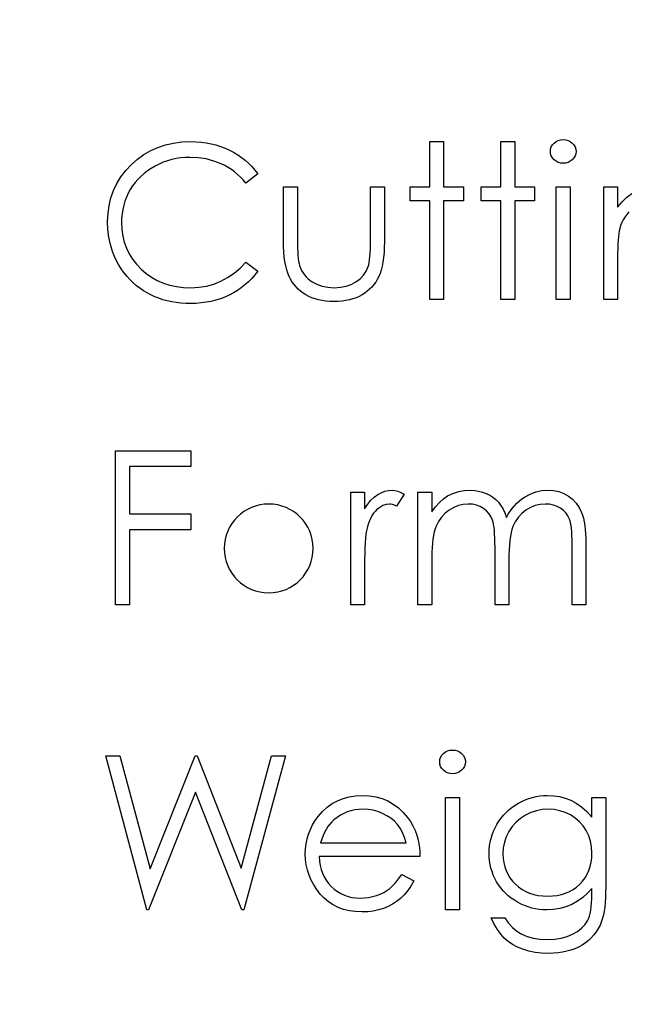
# Model space of a CAD drawing. Header units: inches. Extents: x 0.1 to 87.3, y 0.1 to 33.9.
# Tile 122 of 174: x 48.448 to 48.941, y 23.079 to 23.878. Entities that reach past the tile are written whole.
import ezdxf

# ---------------------------------------------------------------- set-up
doc = ezdxf.new("R2010")
doc.units = ezdxf.units.IN
doc.header["$MEASUREMENT"] = 0
doc.layers.add('DIMENSIONS', color=171, linetype='Continuous')
doc.styles.add('SLDTEXTSTYLE0', font='TXT', dxfattribs={"width": 0.75})
doc.dimstyles.new('SLDDIMSTYLE0', dxfattribs={"dimtxt": 0.125, "dimasz": 0.13, "dimexe": 0, "dimexo": 0.0625, "dimgap": 0.03125, "dimtad": 0, "dimtih": 1, "dimtoh": 1, "dimdec": 4, "dimrnd": 1e-09, "dimzin": 4, "dimdsep": 46, "dimtxsty": 'SLDTEXTSTYLE0', "dimsah": 1, "dimcen": 0.09, "dimadec": 0, "dimazin": 1, "dimtfac": 1, "dimtdec": 4, "dimtofl": 0, "dimtmove": 0, "dimatfit": 3, "dimfxl": 1, "dimfrac": 2, "dimtolj": 1, "dimtzin": 12, "dimarcsym": 0})

# ---------------------------------------------------------------- blocks, each defined once
blk = doc.blocks.new('_D')
at = {"layer": 'DIMENSIONS'}
for p, q in [((48.16177, 20.43835), (48.16177, 26.74835)), ((48.16177, 19.64679), (48.16177, 20.43835)), ((48.41177, 19.64679), (48.16177, 19.64679))]:
    blk.add_line(p, q, dxfattribs=at)
for points in [[(48.16177, 26.74835), (48.14177, 26.61835), (48.18177, 26.61835)], [(48.16177, 20.43835), (48.18177, 20.56835), (48.14177, 20.56835)]]:
    blk.add_solid(points, dxfattribs=at)
at = {"layer": 'DIMENSIONS', "char_height": 0.125, "attachment_point": 1, "style": 'SLDTEXTSTYLE0'}
for s, insert in [('6.3100', (48.41177, 19.80792)), ('COIL', (48.46837, 19.60949))]:
    blk.add_mtext(s, dxfattribs=dict(at, insert=insert))

msp = doc.modelspace()

# ---------------------------------------------------------------- linework, layer by layer
at = {"color": 7, "linetype": 'Continuous'}
msp.add_line((48.64985, 23.49616), (48.64985, 23.49616), dxfattribs=at)
at = {"color": 7, "linetype": 'Continuous', "flags": 128}
for points in [[(48.64098, 23.75297), (48.63117, 23.74546), (48.63117, 23.74546), (48.62904, 23.74794), (48.62681, 23.75027), (48.62448, 23.75245), (48.62205, 23.75448), (48.6195, 23.75633), (48.61687, 23.75803), (48.61412, 23.75958), (48.61126, 23.76099), (48.6053, 23.76331), (48.59907, 23.76497), (48.59256, 23.76597), (48.58575, 23.76629), (48.58575, 23.76629), (48.58199, 23.76619), (48.57828, 23.76584), (48.57465, 23.76529), (48.57112, 23.76452), (48.56762, 23.76351), (48.56421, 23.76231), (48.56088, 23.76086), (48.5576, 23.75921), (48.55445, 23.75736), (48.55149, 23.75535), (48.54871, 23.7532), (48.54611, 23.75089), (48.54368, 23.74844), (48.54145, 23.74584), (48.5394, 23.74306), (48.53752, 23.74015), (48.53584, 23.73712), (48.53441, 23.73399), (48.53319, 23.73079), (48.53218, 23.72746), (48.53141, 23.72405), (48.53086, 23.72057), (48.53051, 23.71697), (48.53041, 23.71328), (48.53041, 23.71328), (48.53066, 23.70775), (48.53141, 23.70247), (48.53264, 23.69741), (48.53439, 23.6926), (48.53662, 23.68799), (48.53937, 23.68364), (48.5426, 23.67951), (48.54633, 23.67562), (48.55044, 23.67209), (48.55482, 23.66901), (48.55945, 23.66643), (48.56434, 23.66431), (48.56949, 23.66265), (48.5749, 23.66148), (48.58059, 23.66075), (48.58652, 23.66053), (48.58652, 23.66053), (48.59306, 23.66085), (48.59932, 23.66183), (48.6053, 23.66345), (48.61104, 23.66573), (48.61647, 23.66866), (48.62165, 23.67224), (48.62654, 23.67648), (48.63117, 23.68136), (48.63117, 23.68136), (48.64098, 23.67392), (48.64098, 23.67392), (48.63858, 23.67089), (48.63603, 23.66801), (48.63335, 23.66533), (48.63052, 23.66283), (48.62754, 23.66048), (48.62441, 23.65832), (48.62113, 23.65634), (48.61772, 23.65454), (48.61419, 23.65294), (48.61056, 23.65156), (48.60683, 23.65038), (48.60297, 23.64941), (48.59904, 23.64866), (48.59499, 23.64813), (48.59085, 23.6478), (48.5866, 23.6477), (48.5866, 23.6477), (48.58257, 23.64778), (48.57863, 23.64806), (48.57483, 23.64848), (48.57112, 23.64908), (48.56752, 23.64983), (48.56404, 23.65078), (48.56066, 23.65189), (48.55738, 23.65316), (48.5542, 23.65462), (48.55114, 23.65624), (48.54819, 23.65805), (48.54533, 23.66), (48.5426, 23.66213), (48.53997, 23.66443), (48.53744, 23.66691), (48.53504, 23.66956), (48.53504, 23.66956), (48.53133, 23.6743), (48.5281, 23.67928), (48.52537, 23.68449), (48.52315, 23.68995), (48.52142, 23.69563), (48.52019, 23.70157), (48.51944, 23.70773), (48.51919, 23.71414), (48.51919, 23.71414), (48.51949, 23.72087), (48.52039, 23.72733), (48.52189, 23.73352), (48.524, 23.73943), (48.52668, 23.74506), (48.52998, 23.75044), (48.53386, 23.75553), (48.53837, 23.76036), (48.54333, 23.76477), (48.54856, 23.76857), (48.55412, 23.77178), (48.55998, 23.77443), (48.56614, 23.77649), (48.5726, 23.77794), (48.57939, 23.77881), (48.58645, 23.77911), (48.58645, 23.77911), (48.59075, 23.77901), (48.59496, 23.77869), (48.59904, 23.77814), (48.60302, 23.77739), (48.6069, 23.77644), (48.61069, 23.77523), (48.61437, 23.77383), (48.61792, 23.77223), (48.62135, 23.77043), (48.62463, 23.76845), (48.62776, 23.76629), (48.63072, 23.76399), (48.63352, 23.76149), (48.63618, 23.75883), (48.63866, 23.75598), (48.64098, 23.75297)], [(48.78041, 23.77911), (48.79163, 23.77911), (48.79163, 23.77911), (48.79163, 23.74226), (48.79163, 23.74226), (48.80765, 23.74226), (48.80765, 23.74226), (48.80765, 23.73104), (48.80765, 23.73104), (48.79163, 23.73104), (48.79163, 23.73104), (48.79163, 23.65091), (48.79163, 23.65091), (48.78041, 23.65091), (48.78041, 23.65091), (48.78041, 23.73104), (48.78041, 23.73104), (48.76438, 23.73104), (48.76438, 23.73104), (48.76438, 23.74226), (48.76438, 23.74226), (48.78041, 23.74226), (48.78041, 23.74226), (48.78041, 23.77911)], [(48.8381, 23.77911), (48.84932, 23.77911), (48.84932, 23.77911), (48.84932, 23.74226), (48.84932, 23.74226), (48.86534, 23.74226), (48.86534, 23.74226), (48.86534, 23.73104), (48.86534, 23.73104), (48.84932, 23.73104), (48.84932, 23.73104), (48.84932, 23.65091), (48.84932, 23.65091), (48.8381, 23.65091), (48.8381, 23.65091), (48.8381, 23.73104), (48.8381, 23.73104), (48.82207, 23.73104), (48.82207, 23.73104), (48.82207, 23.74226), (48.82207, 23.74226), (48.8381, 23.74226), (48.8381, 23.74226), (48.8381, 23.77911)], [(48.88853, 23.78072), (48.89061, 23.78054), (48.89254, 23.78002), (48.89431, 23.77911), (48.89592, 23.77789), (48.89727, 23.77641), (48.89822, 23.77476), (48.8988, 23.77298), (48.899, 23.77105), (48.899, 23.77105), (48.8988, 23.76917), (48.89822, 23.76742), (48.89727, 23.76579), (48.89592, 23.76432), (48.89431, 23.76309), (48.89254, 23.76219), (48.89061, 23.76166), (48.88853, 23.76149), (48.88853, 23.76149), (48.88648, 23.76166), (48.8846, 23.76219), (48.88282, 23.76309), (48.88122, 23.76432), (48.87989, 23.76579), (48.87894, 23.76742), (48.87836, 23.76917), (48.87816, 23.77105), (48.87816, 23.77105), (48.87836, 23.77298), (48.87894, 23.77476), (48.87989, 23.77641), (48.88122, 23.77789), (48.88282, 23.77911), (48.8846, 23.78002), (48.88648, 23.78054), (48.88853, 23.78072)], [(48.66182, 23.74226), (48.67304, 23.74226), (48.67304, 23.74226), (48.67304, 23.69989), (48.67304, 23.69989), (48.67306, 23.69616), (48.67314, 23.69275), (48.67329, 23.68962), (48.67349, 23.68679), (48.67374, 23.68429), (48.67404, 23.68206), (48.67439, 23.68016), (48.67481, 23.67853), (48.67481, 23.67853), (48.67556, 23.6765), (48.67644, 23.67457), (48.67749, 23.67277), (48.67867, 23.67107), (48.68002, 23.66946), (48.68152, 23.66799), (48.68315, 23.66661), (48.68495, 23.66536), (48.68889, 23.66325), (48.69319, 23.66173), (48.69785, 23.66083), (48.70286, 23.66053), (48.70286, 23.66053), (48.70787, 23.66083), (48.71247, 23.6617), (48.71668, 23.66318), (48.72049, 23.66523), (48.72382, 23.66776), (48.7266, 23.67069), (48.72882, 23.67397), (48.73048, 23.67763), (48.73048, 23.67763), (48.7309, 23.67913), (48.73128, 23.68098), (48.7316, 23.68321), (48.73188, 23.68582), (48.73208, 23.6888), (48.7322, 23.69213), (48.73231, 23.69583), (48.73233, 23.69989), (48.73233, 23.69989), (48.73233, 23.74226), (48.73233, 23.74226), (48.74355, 23.74226), (48.74355, 23.74226), (48.74355, 23.69778), (48.74355, 23.69778), (48.74347, 23.69325), (48.74327, 23.689), (48.74292, 23.68501), (48.74242, 23.68136), (48.7418, 23.67795), (48.74102, 23.67487), (48.74009, 23.67207), (48.73904, 23.66954), (48.73784, 23.66724), (48.73651, 23.66506), (48.73501, 23.663), (48.73341, 23.66108), (48.73163, 23.65927), (48.72973, 23.65762), (48.72767, 23.65607), (48.72547, 23.65467), (48.72314, 23.65341), (48.72066, 23.65231), (48.71803, 23.65141), (48.71528, 23.65066), (48.71235, 23.65006), (48.70929, 23.64963), (48.70611, 23.64938), (48.70276, 23.64931), (48.70276, 23.64931), (48.69943, 23.64938), (48.69622, 23.64963), (48.69317, 23.65006), (48.69024, 23.65066), (48.68746, 23.65141), (48.68483, 23.65231), (48.68233, 23.65341), (48.67997, 23.65467), (48.67777, 23.65607), (48.67569, 23.65762), (48.67376, 23.6593), (48.67198, 23.6611), (48.67036, 23.66305), (48.66888, 23.66513), (48.66753, 23.66734), (48.66632, 23.66966), (48.66527, 23.67222), (48.66435, 23.67507), (48.66357, 23.67825), (48.66294, 23.68171), (48.66244, 23.68549), (48.66209, 23.68955), (48.66189, 23.69393), (48.66182, 23.69861), (48.66182, 23.69861), (48.66182, 23.74226)], [(48.88297, 23.74226), (48.89419, 23.74226), (48.89419, 23.74226), (48.89419, 23.65091), (48.89419, 23.65091), (48.88297, 23.65091), (48.88297, 23.65091), (48.88297, 23.74226)], [(48.92143, 23.74226), (48.93265, 23.74226), (48.93265, 23.74226), (48.93265, 23.72578), (48.93265, 23.72578), (48.93633, 23.73019), (48.94019, 23.73397), (48.94424, 23.73707)], [(48.94184, 23.722), (48.94014, 23.72), (48.93861, 23.71789), (48.93728, 23.71569), (48.93613, 23.71338), (48.93515, 23.71096), (48.93438, 23.70845), (48.93438, 23.70845), (48.93398, 23.7066), (48.93363, 23.7044), (48.93333, 23.70187), (48.93308, 23.69896), (48.9329, 23.69573), (48.93275, 23.69215), (48.93268, 23.68822), (48.93265, 23.68394), (48.93265, 23.68394), (48.93265, 23.65091), (48.93265, 23.65091), (48.92143, 23.65091), (48.92143, 23.65091), (48.92143, 23.74226)], [(48.5256, 23.52821), (48.5865, 23.52821), (48.5865, 23.52821), (48.5865, 23.51539), (48.5865, 23.51539), (48.53682, 23.51539), (48.53682, 23.51539), (48.53682, 23.47692), (48.53682, 23.47692), (48.5865, 23.47692), (48.5865, 23.47692), (48.5865, 23.4641), (48.5865, 23.4641), (48.53682, 23.4641), (48.53682, 23.4641), (48.53682, 23.40321), (48.53682, 23.40321), (48.5256, 23.40321), (48.5256, 23.40321), (48.5256, 23.52821)], [(48.7163, 23.49455), (48.72752, 23.49455), (48.72752, 23.49455), (48.72752, 23.48111), (48.72752, 23.48111), (48.73008, 23.48481), (48.73271, 23.48797), (48.73539, 23.49055), (48.73814, 23.4926), (48.74097, 23.49415), (48.74387, 23.49528), (48.7468, 23.49593), (48.74981, 23.49616), (48.74981, 23.49616), (48.75214, 23.49595), (48.75454, 23.49538), (48.75702, 23.4944), (48.75957, 23.49303), (48.75957, 23.49303), (48.75341, 23.48331), (48.75341, 23.48331), (48.75179, 23.48401), (48.75028, 23.48454), (48.74891, 23.48484), (48.74768, 23.48494), (48.74768, 23.48494), (48.745, 23.48464), (48.74235, 23.48374), (48.73977, 23.48223), (48.73721, 23.48013), (48.73599, 23.47885), (48.73483, 23.4774), (48.73378, 23.4758), (48.73278, 23.47402), (48.73185, 23.47207), (48.731, 23.46996), (48.73023, 23.46768), (48.72953, 23.46526), (48.72953, 23.46526), (48.72905, 23.46308), (48.72865, 23.4604), (48.7283, 23.45722), (48.72802, 23.45354), (48.7278, 23.44938), (48.72765, 23.44472), (48.72755, 23.43956), (48.72752, 23.43391), (48.72752, 23.43391), (48.72752, 23.40321), (48.72752, 23.40321), (48.7163, 23.40321), (48.7163, 23.40321), (48.7163, 23.49455)], [(48.77079, 23.49455), (48.78201, 23.49455), (48.78201, 23.49455), (48.78201, 23.47868), (48.78201, 23.47868), (48.78511, 23.48278), (48.78827, 23.48629), (48.79145, 23.48919), (48.79468, 23.49152), (48.79468, 23.49152), (48.79921, 23.49355), (48.80387, 23.495), (48.80863, 23.49585), (48.81351, 23.49616), (48.81351, 23.49616), (48.81682, 23.49598), (48.82002, 23.4955), (48.82315, 23.49468), (48.82618, 23.49353), (48.82906, 23.4921), (48.83164, 23.49047), (48.83397, 23.48862), (48.836, 23.48654), (48.83782, 23.48414), (48.83955, 23.48126), (48.84113, 23.47793), (48.84258, 23.47409), (48.84258, 23.47409), (48.84408, 23.47672), (48.84569, 23.47918), (48.84739, 23.48148), (48.84917, 23.48361), (48.85105, 23.48559), (48.853, 23.48739), (48.85505, 23.48904), (48.8572, 23.49052), (48.86166, 23.49298), (48.86632, 23.49475), (48.8711, 23.4958), (48.87609, 23.49616), (48.87609, 23.49616), (48.88067, 23.49585), (48.88497, 23.49498), (48.88901, 23.49348), (48.89276, 23.4914), (48.89614, 23.48879), (48.89907, 23.48571), (48.90153, 23.48218), (48.9035, 23.47815), (48.90433, 23.4759), (48.90503, 23.47337), (48.90563, 23.47059), (48.90613, 23.46753), (48.90651, 23.46423), (48.90678, 23.46065), (48.90696, 23.45679), (48.90701, 23.45269), (48.90701, 23.45269), (48.90701, 23.40321), (48.90701, 23.40321), (48.89579, 23.40321), (48.89579, 23.40321), (48.89579, 23.45274), (48.89579, 23.45274), (48.89577, 23.45624), (48.89567, 23.45947), (48.89549, 23.4624), (48.89527, 23.46506), (48.89497, 23.46741), (48.89459, 23.46949), (48.89416, 23.47129), (48.89366, 23.47279), (48.89241, 23.4754), (48.89078, 23.47775), (48.88878, 23.4798), (48.8864, 23.48161), (48.88372, 23.48306), (48.88077, 23.48411), (48.87759, 23.48474), (48.87413, 23.48494), (48.87413, 23.48494), (48.8699, 23.48464), (48.86587, 23.48369), (48.86199, 23.48213), (48.85831, 23.47993), (48.85495, 23.47722), (48.8521, 23.47409), (48.84972, 23.47054), (48.84781, 23.46658), (48.84704, 23.46433), (48.84636, 23.46173), (48.84581, 23.45877), (48.84534, 23.45546), (48.84499, 23.45181), (48.84471, 23.4478), (48.84456, 23.44345), (48.84451, 23.43874), (48.84451, 23.43874), (48.84451, 23.40321), (48.84451, 23.40321), (48.83329, 23.40321), (48.83329, 23.40321), (48.83329, 23.44966), (48.83329, 23.44966), (48.83327, 23.45359), (48.83317, 23.45722), (48.83299, 23.4605), (48.83277, 23.46345), (48.83247, 23.46608), (48.83211, 23.46836), (48.83169, 23.47034), (48.83119, 23.47197), (48.82996, 23.47477), (48.82833, 23.47727), (48.82631, 23.47948), (48.8239, 23.48138), (48.8212, 23.48293), (48.81822, 23.48406), (48.81501, 23.48471), (48.81156, 23.48494), (48.81156, 23.48494), (48.8075, 23.48464), (48.80357, 23.48371), (48.79976, 23.48218), (48.79611, 23.48005), (48.79275, 23.4774), (48.78985, 23.47432), (48.78742, 23.47084), (48.78547, 23.46691), (48.78466, 23.4647), (48.78396, 23.46225), (48.78336, 23.4595), (48.78289, 23.45647), (48.78249, 23.45319), (48.78224, 23.44961), (48.78206, 23.44577), (48.78201, 23.44164), (48.78201, 23.44164), (48.78201, 23.40321), (48.78201, 23.40321), (48.77079, 23.40321), (48.77079, 23.40321), (48.77079, 23.49455)], [(48.51759, 23.2805), (48.52918, 23.2805), (48.52918, 23.2805), (48.55364, 23.18883), (48.55364, 23.18883), (48.59003, 23.2805), (48.59003, 23.2805), (48.59166, 23.2805), (48.59166, 23.2805), (48.62736, 23.18946), (48.62736, 23.18946), (48.65195, 23.2805), (48.65195, 23.2805), (48.66342, 23.2805), (48.66342, 23.2805), (48.62972, 23.1555), (48.62972, 23.1555), (48.62811, 23.1555), (48.62811, 23.1555), (48.5905, 23.25111), (48.5905, 23.25111), (48.55244, 23.1555), (48.55244, 23.1555), (48.55084, 23.1555), (48.55084, 23.1555), (48.51759, 23.2805)], [(48.79879, 23.28531), (48.80086, 23.28514), (48.80279, 23.28461), (48.80457, 23.28371), (48.80617, 23.28248), (48.80753, 23.281), (48.80848, 23.27935), (48.80905, 23.27757), (48.80925, 23.27565), (48.80925, 23.27565), (48.80905, 23.27377), (48.80848, 23.27201), (48.80753, 23.27039), (48.80617, 23.26891), (48.80457, 23.26768), (48.80279, 23.26678), (48.80086, 23.26626), (48.79879, 23.26608), (48.79879, 23.26608), (48.79673, 23.26626), (48.79486, 23.26678), (48.79308, 23.26768), (48.79147, 23.26891), (48.79015, 23.27039), (48.7892, 23.27201), (48.78862, 23.27377), (48.78842, 23.27565), (48.78842, 23.27565), (48.78862, 23.27757), (48.7892, 23.27935), (48.79015, 23.281), (48.79147, 23.28248), (48.79308, 23.28371), (48.79486, 23.28461), (48.79673, 23.28514), (48.79879, 23.28531)], [(48.75762, 23.18435), (48.76759, 23.17912), (48.76759, 23.17912), (48.76513, 23.17493), (48.7625, 23.17118), (48.7597, 23.16782), (48.75669, 23.16492), (48.75351, 23.16239), (48.75016, 23.16019), (48.74658, 23.15828), (48.74282, 23.1567), (48.73884, 23.15548), (48.73461, 23.1546), (48.73013, 23.15408), (48.72539, 23.1539), (48.72539, 23.1539), (48.72014, 23.15413), (48.71518, 23.1548), (48.71052, 23.15593), (48.70614, 23.15751), (48.70208, 23.15953), (48.6983, 23.16201), (48.6948, 23.16494), (48.69162, 23.16832), (48.68876, 23.17198), (48.68628, 23.17576), (48.6842, 23.17967), (48.6825, 23.1837), (48.68115, 23.18783), (48.6802, 23.19206), (48.67965, 23.19644), (48.67945, 23.20093), (48.67945, 23.20093), (48.67962, 23.20513), (48.6801, 23.20924), (48.68092, 23.21322), (48.68207, 23.2171), (48.68355, 23.22086), (48.68536, 23.22449), (48.68751, 23.22802), (48.68996, 23.23142), (48.68996, 23.23142), (48.69344, 23.23541), (48.6972, 23.23889), (48.70123, 23.24179), (48.70556, 23.24419), (48.71017, 23.24605), (48.71505, 23.2474), (48.72021, 23.24818), (48.72567, 23.24845), (48.72567, 23.24845), (48.73128, 23.24818), (48.73661, 23.24732), (48.74165, 23.24592), (48.74638, 23.24397), (48.75083, 23.24144), (48.75499, 23.23834), (48.75887, 23.23468), (48.76245, 23.23047), (48.76245, 23.23047), (48.76476, 23.22719), (48.76674, 23.22374), (48.76844, 23.22006), (48.76982, 23.2162), (48.77092, 23.21214), (48.77172, 23.20789), (48.77219, 23.20343), (48.77239, 23.19877), (48.77239, 23.19877), (48.69066, 23.19877), (48.69066, 23.19877), (48.69089, 23.19517), (48.69139, 23.19171), (48.69219, 23.18843), (48.69329, 23.18533), (48.69464, 23.1824), (48.6963, 23.17962), (48.69825, 23.17701), (48.70048, 23.17456), (48.70293, 23.17235), (48.70551, 23.17043), (48.70824, 23.1688), (48.71112, 23.16747), (48.71413, 23.16645), (48.71728, 23.16572), (48.72056, 23.16527), (48.72399, 23.16512), (48.72399, 23.16512), (48.72735, 23.16524), (48.73063, 23.16564), (48.73388, 23.16632), (48.73709, 23.16725), (48.74017, 23.1684), (48.743, 23.16975), (48.74558, 23.17125), (48.74793, 23.17293), (48.75021, 23.17496), (48.75259, 23.17756), (48.75507, 23.18067), (48.75762, 23.18435)], [(48.79323, 23.24685), (48.80445, 23.24685), (48.80445, 23.24685), (48.80445, 23.1555), (48.80445, 23.1555), (48.79323, 23.1555), (48.79323, 23.1555), (48.79323, 23.24685)], [(48.91182, 23.24685), (48.92304, 23.24685), (48.92304, 23.24685), (48.92304, 23.17436), (48.92304, 23.17436), (48.92299, 23.16973), (48.92283, 23.16542), (48.92256, 23.16144), (48.92221, 23.15778), (48.92173, 23.15443), (48.92116, 23.15142), (48.92048, 23.14872), (48.9197, 23.14634), (48.9197, 23.14634), (48.91845, 23.14328), (48.917, 23.14043), (48.91535, 23.13775), (48.91347, 23.13525), (48.91137, 23.13292), (48.90909, 23.13076), (48.90658, 23.12879), (48.90385, 23.12701), (48.90098, 23.12543), (48.89795, 23.12405), (48.89477, 23.12288), (48.89143, 23.12195), (48.88798, 23.1212), (48.88437, 23.12067), (48.88062, 23.12035), (48.87674, 23.12025), (48.87674, 23.12025), (48.87108, 23.12045), (48.86572, 23.1211), (48.86064, 23.12212), (48.85585, 23.1236), (48.85145, 23.12543), (48.84746, 23.12753), (48.84393, 23.12991), (48.8408, 23.13259), (48.83795, 23.13575), (48.83522, 23.13953), (48.83259, 23.14398), (48.83009, 23.14909), (48.83009, 23.14909), (48.8413, 23.14909), (48.8413, 23.14909), (48.84413, 23.14489), (48.84736, 23.14128), (48.85097, 23.13823), (48.85495, 23.13577), (48.85938, 23.13389), (48.86432, 23.13254), (48.86973, 23.13174), (48.87566, 23.13146), (48.87566, 23.13146), (48.88152, 23.13174), (48.8869, 23.13254), (48.89181, 23.13389), (48.89624, 23.13577), (48.90015, 23.13808), (48.90345, 23.14065), (48.90613, 23.14351), (48.90824, 23.14664), (48.90909, 23.14842), (48.90981, 23.15044), (48.91042, 23.15275), (48.91092, 23.15533), (48.91132, 23.15816), (48.91159, 23.16126), (48.91177, 23.16464), (48.91182, 23.16827), (48.91182, 23.16827), (48.91182, 23.17301), (48.91182, 23.17301), (48.90831, 23.16902), (48.90446, 23.16552), (48.90022, 23.16251), (48.89562, 23.16001), (48.89076, 23.15803), (48.88575, 23.15663), (48.88062, 23.15578), (48.87531, 23.1555), (48.87531, 23.1555), (48.87218, 23.1556), (48.8691, 23.1559), (48.86607, 23.15638), (48.86309, 23.15706), (48.86016, 23.15793), (48.85728, 23.15901), (48.85443, 23.16026), (48.85165, 23.16171), (48.84897, 23.16334), (48.84644, 23.16509), (48.84406, 23.16697), (48.84183, 23.169), (48.83978, 23.17115), (48.83787, 23.17343), (48.83612, 23.17586), (48.83452, 23.17841), (48.83312, 23.18107), (48.83189, 23.1838), (48.83084, 23.18658), (48.82999, 23.18943), (48.82934, 23.19234), (48.82886, 23.19532), (48.82858, 23.19837), (48.82848, 23.20148), (48.82848, 23.20148), (48.82858, 23.20458), (48.82888, 23.20766), (48.82936, 23.21067), (48.83006, 23.21362), (48.83094, 23.21653), (48.83201, 23.21938), (48.83329, 23.22216), (48.83477, 23.22491), (48.83642, 23.22757), (48.83822, 23.23007), (48.84018, 23.23243), (48.84228, 23.23465), (48.84453, 23.23673), (48.84694, 23.23866), (48.84949, 23.24046), (48.8522, 23.24212), (48.855, 23.24359), (48.85783, 23.2449), (48.86071, 23.24597), (48.86362, 23.24687), (48.86657, 23.24755), (48.86957, 23.24805), (48.8726, 23.24835), (48.87566, 23.24845), (48.87566, 23.24845), (48.88069, 23.2482), (48.88555, 23.24748), (48.89023, 23.24627), (48.89474, 23.24457), (48.89912, 23.24227), (48.90345, 23.23921), (48.90766, 23.23541), (48.91182, 23.23087), (48.91182, 23.23087), (48.91182, 23.24685)], [(48.76118, 23.20999), (48.75985, 23.21442), (48.75822, 23.21838), (48.75634, 23.22186), (48.75419, 23.22486), (48.75174, 23.22752), (48.74888, 23.2299), (48.74568, 23.232), (48.7421, 23.23383), (48.73829, 23.23533), (48.73436, 23.23638), (48.73035, 23.23703), (48.72625, 23.23723), (48.72625, 23.23723), (48.72289, 23.23711), (48.71963, 23.23671), (48.7165, 23.23603), (48.71353, 23.23511), (48.71062, 23.23388), (48.70787, 23.23243), (48.70524, 23.23067), (48.70271, 23.22867), (48.70271, 23.22867), (48.70095, 23.22702), (48.69933, 23.22516), (48.6978, 23.22314), (48.6964, 23.22091), (48.6951, 23.21845), (48.69389, 23.21582), (48.69282, 23.21302), (48.69184, 23.20999), (48.69184, 23.20999), (48.76118, 23.20999)], [(48.87656, 23.23723), (48.87165, 23.23693), (48.86692, 23.23603), (48.86239, 23.23455), (48.85801, 23.23245), (48.85395, 23.22985), (48.85037, 23.22677), (48.84724, 23.22324), (48.84456, 23.21925), (48.84243, 23.21495), (48.84093, 23.21049), (48.84, 23.20583), (48.8397, 23.20103), (48.8397, 23.20103), (48.83985, 23.19739), (48.84033, 23.19391), (48.84113, 23.19058), (48.84223, 23.18745), (48.84363, 23.18445), (48.84536, 23.18162), (48.84741, 23.17894), (48.84977, 23.17644), (48.85237, 23.17416), (48.85518, 23.17218), (48.85818, 23.17053), (48.86134, 23.16915), (48.86469, 23.1681), (48.86825, 23.16732), (48.87198, 23.16687), (48.87588, 23.16672), (48.87588, 23.16672), (48.87984, 23.16687), (48.8836, 23.16732), (48.88715, 23.16807), (48.89051, 23.16912), (48.89366, 23.17048), (48.89662, 23.17215), (48.8994, 23.17411), (48.90195, 23.17636), (48.90426, 23.17887), (48.90626, 23.18157), (48.90796, 23.18445), (48.90936, 23.1875), (48.91044, 23.19076), (48.91119, 23.19421), (48.91167, 23.19785), (48.91182, 23.20168), (48.91182, 23.20168), (48.91154, 23.20666), (48.91069, 23.21134), (48.90926, 23.21577), (48.90729, 23.21991), (48.90478, 23.22371), (48.9018, 23.22709), (48.89837, 23.23005), (48.89444, 23.23258), (48.89021, 23.2346), (48.88583, 23.23608), (48.88127, 23.23693), (48.87656, 23.23723)]]:
    msp.add_lwpolyline(points, dxfattribs=at)
at = {"color": 7, "linetype": 'Continuous'}
msp.add_arc((48.6498, 23.44889), 0.03605, 90.00009, 89.99991, dxfattribs=at)

# ---------------------------------------------------------------- dimensions: what is measured, and where the dimension line sits
at = {"layer": 'DIMENSIONS'}
dim = msp.add_linear_dim(base=(48.16177, 26.74835), p1=(48.38457, 20.43835), p2=(48.38457, 26.74835), angle=90, text='<>\\PCOIL', dimstyle='SLDDIMSTYLE0', dxfattribs=at)
dim.commit()
dim.dimension.update_dxf_attribs({"geometry": '_D', "text_midpoint": (48.16177, 19.64679), "dimtype": 160})

doc.saveas('drawing.dxf')
